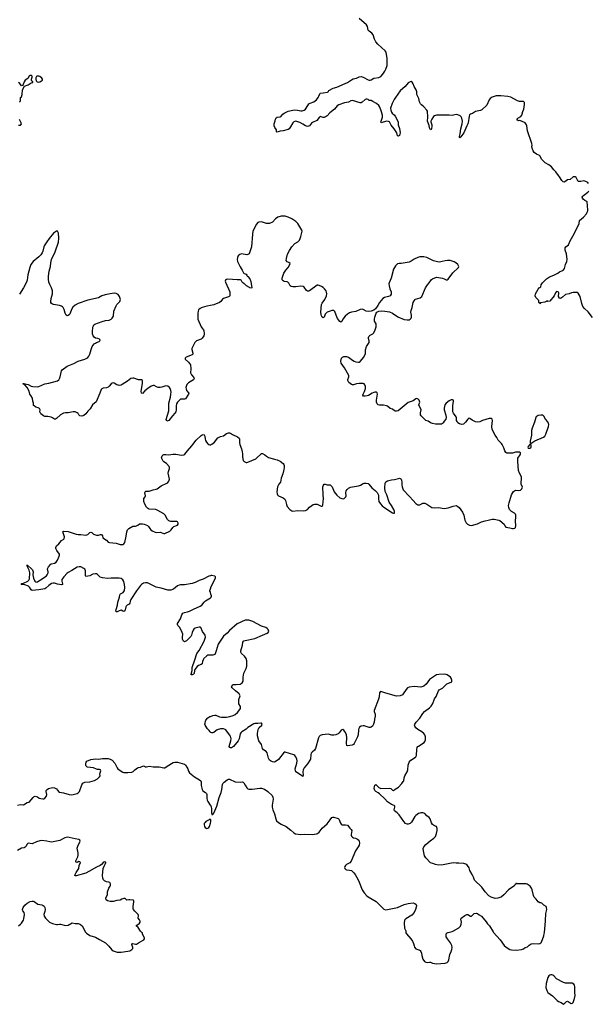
# Model space of a CAD drawing. Header units: inches. Extents: x 1933542 to 2138349, y 524876 to 666658.
# Tile 18 of 81: x 2006096 to 2017739, y 558527 to 578706. Entities that reach past the tile are written whole.
import ezdxf

# ---------------------------------------------------------------- set-up
doc = ezdxf.new("R2010")
doc.units = ezdxf.units.IN
doc.header["$MEASUREMENT"] = 0
for name, color, linetype in [('C0505', 7, 'Continuous'), ('C0506', 7, 'Continuous'), ('C0507', 7, 'Continuous'), ('C0515', 7, 'Continuous'), ('C0516', 7, 'Continuous'), ('C0517', 7, 'Continuous')]:
    doc.layers.add(name, color=color, linetype=linetype)

msp = doc.modelspace()

# ---------------------------------------------------------------- linework, layer by layer
at = {"layer": 'C0505', "color": 6, "elevation": 300}
msp.add_lwpolyline([(2007448, 560000), (2007465, 559985), (2007530, 559939), (2007650, 559903), (2007730, 559852), (2007850, 559789), (2007921, 559721), (2007983, 559643), (2008010, 559624), (2008050, 559607), (2008090, 559597), (2008170, 559595), (2008310, 559613), (2008350, 559624), (2008390, 559647), (2008411, 559670), (2008414, 559690), (2008392, 559750), (2008393, 559767), (2008410, 559773), (2008470, 559759), (2008490, 559761), (2008530, 559790), (2008635, 559850), (2008649, 559870), (2008649, 559890), (2008614, 559954), (2008608, 559970), (2008608, 559990), (2008596, 560000)], dxfattribs=at)
at = {"layer": 'C0506', "color": 6, "elevation": 300}
for points in [[(2010000, 567311), (2009970, 567303), (2009850, 567240), (2009770, 567216), (2009689, 567171), (2009630, 567150), (2009473, 567127), (2009390, 567124), (2009362, 567118), (2009330, 567103), (2009245, 567035), (2009188, 567012), (2009130, 567016), (2008990, 567057), (2008890, 567074), (2008770, 567139), (2008710, 567163), (2008670, 567166), (2008630, 567156), (2008590, 567133), (2008569, 567111), (2008490, 567003), (2008370, 566824), (2008355, 566790), (2008348, 566750), (2008338, 566730), (2008295, 566705), (2008278, 566690), (2008268, 566670), (2008258, 566610), (2008250, 566590), (2008230, 566577), (2008210, 566581), (2008170, 566603), (2008130, 566593), (2008090, 566572), (2008073, 566573), (2008067, 566587), (2008070, 566619), (2008095, 566705), (2008103, 566770), (2008136, 566870), (2008144, 566916), (2008150, 566930), (2008161, 566939), (2008214, 566970), (2008231, 566989), (2008239, 567010), (2008247, 567070), (2008243, 567130), (2008226, 567190), (2008206, 567226), (2008171, 567251), (2008130, 567259), (2007970, 567263), (2007890, 567252), (2007790, 567266), (2007743, 567283), (2007720, 567300), (2007690, 567334), (2007670, 567346), (2007650, 567349), (2007590, 567340), (2007530, 567310), (2007450, 567297), (2007442, 567310), (2007441, 567410), (2007430, 567446), (2007410, 567462), (2007350, 567490), (2007310, 567494), (2007270, 567489), (2007164, 567416), (2007090, 567378), (2007070, 567362), (2006998, 567290), (2006961, 567230), (2006958, 567198), (2006973, 567147), (2006969, 567131), (2006954, 567126), (2006870, 567140), (2006810, 567158), (2006782, 567158), (2006750, 567148), (2006691, 567110), (2006630, 567053), (2006610, 567042), (2006490, 567019), (2006351, 567011), (2006330, 567018), (2006298, 567078), (2006278, 567098), (2006201, 567121), (2006126, 567130), (2006137, 567150), (2006170, 567160), (2006259, 567201), (2006280, 567220), (2006294, 567246), (2006304, 567370), (2006286, 567426), (2006252, 567490), (2006247, 567513), (2006250, 567531), (2006255, 567515), (2006270, 567510), (2006330, 567461), (2006358, 567430), (2006369, 567390), (2006365, 567330), (2006379, 567259), (2006402, 567202), (2006423, 567183), (2006450, 567180), (2006470, 567189), (2006554, 567250), (2006627, 567293), (2006645, 567310), (2006659, 567330), (2006676, 567370), (2006677, 567390), (2006667, 567450), (2006684, 567490), (2006736, 567544), (2006750, 567552), (2006810, 567568), (2006841, 567590), (2006870, 567628), (2006905, 567710), (2006911, 567730), (2006908, 567750), (2006853, 567830), (2006833, 567870), (2006833, 567890), (2006850, 567922), (2006898, 567962), (2006950, 568030), (2006998, 568062), (2007007, 568073), (2007012, 568110), (2006979, 568210), (2006990, 568226), (2007090, 568215), (2007210, 568179), (2007250, 568162), (2007294, 568154), (2007350, 568153), (2007450, 568142), (2007490, 568157), (2007530, 568194), (2007550, 568203), (2007570, 568199), (2007610, 568165), (2007670, 568140), (2007710, 568144), (2007750, 568158), (2007770, 568156), (2007790, 568131), (2007800, 568090), (2007870, 568038), (2007910, 567999), (2007931, 567991), (2008070, 567978), (2008150, 567950), (2008190, 567948), (2008210, 567952), (2008230, 567962), (2008249, 567991), (2008278, 568122), (2008287, 568213), (2008300, 568250), (2008330, 568281), (2008410, 568324), (2008430, 568329), (2008467, 568327), (2008490, 568331), (2008516, 568344), (2008550, 568372), (2008570, 568376), (2008610, 568375), (2008646, 568366), (2008710, 568337), (2008730, 568319), (2008757, 568277), (2008783, 568250), (2008810, 568232), (2008870, 568204), (2008897, 568197), (2008970, 568200), (2009050, 568176), (2009070, 568177), (2009170, 568225), (2009197, 568250), (2009230, 568299), (2009250, 568320), (2009329, 568350), (2009338, 568370), (2009341, 568390), (2009330, 568413), (2009310, 568422), (2009290, 568425), (2009190, 568423), (2009150, 568435), (2009121, 568461), (2009074, 568550), (2009050, 568576), (2008925, 568650), (2008885, 568665), (2008750, 568673), (2008730, 568679), (2008710, 568692), (2008690, 568717), (2008657, 568777), (2008638, 568830), (2008640, 568890), (2008663, 568930), (2008669, 568950), (2008660, 569010), (2008663, 569030), (2008670, 569040), (2008679, 569042), (2008750, 569041), (2008830, 569071), (2008890, 569084), (2008910, 569094), (2008990, 569154), (2009110, 569208), (2009130, 569222), (2009152, 569250), (2009162, 569290), (2009135, 569410), (2009141, 569450), (2009162, 569510), (2009164, 569530), (2009156, 569550), (2009101, 569610), (2009045, 569645), (2009030, 569661), (2009001, 569730), (2009003, 569750), (2009014, 569770), (2009030, 569785), (2009050, 569793), (2009090, 569796), (2009150, 569790), (2009230, 569804), (2009290, 569801), (2009410, 569780), (2009454, 569786), (2009477, 569803), (2009530, 569870), (2009620, 569970), (2009642, 570000)], [(2009971, 570000), (2009990, 569994), (2010000, 569995)], [(2010000, 566977), (2009988, 566990), (2009988, 567010), (2010000, 567045)], [(2010000, 565681), (2009970, 565685), (2009950, 565683), (2009926, 565670), (2009867, 565613), (2009850, 565590), (2009839, 565550), (2009835, 565510), (2009830, 565502), (2009814, 565490), (2009755, 565470), (2009732, 565450), (2009681, 565390), (2009673, 565370), (2009667, 565310), (2009656, 565290), (2009630, 565278), (2009610, 565281), (2009606, 565290), (2009626, 565370), (2009627, 565433), (2009680, 565590), (2009725, 565715), (2009770, 565780), (2009870, 565971), (2009897, 566050), (2009894, 566090), (2009838, 566170), (2009807, 566247), (2009790, 566254), (2009770, 566254), (2009690, 566238), (2009670, 566227), (2009647, 566193), (2009628, 566150), (2009613, 566090), (2009598, 566062), (2009510, 565973), (2009470, 565958), (2009449, 565969), (2009427, 566010), (2009426, 566050), (2009436, 566110), (2009425, 566150), (2009372, 566250), (2009331, 566290), (2009326, 566310), (2009329, 566330), (2009387, 566430), (2009417, 566510), (2009439, 566541), (2009470, 566557), (2009530, 566568), (2009570, 566581), (2009654, 566626), (2009790, 566685), (2009822, 566710), (2009872, 566768), (2009903, 566797), (2010000, 566860)], [(2010000, 564105), (2009994, 564110), (2009976, 564136), (2009939, 564170), (2009890, 564245), (2009886, 564270), (2009895, 564290), (2009897, 564330), (2009906, 564350), (2009945, 564395), (2009990, 564422), (2010000, 564426)], [(2006052, 562608), (2006110, 562625), (2006170, 562616), (2006250, 562665), (2006290, 562671), (2006370, 562765), (2006390, 562784), (2006410, 562790), (2006457, 562777), (2006495, 562755), (2006530, 562743), (2006570, 562735), (2006590, 562740), (2006610, 562753), (2006642, 562790), (2006650, 562830), (2006634, 562890), (2006640, 562910), (2006656, 562930), (2006687, 562950), (2006770, 562969), (2006810, 562963), (2006850, 562944), (2006890, 562890), (2006910, 562877), (2006990, 562864), (2007110, 562824), (2007150, 562820), (2007190, 562825), (2007270, 562847), (2007290, 562858), (2007317, 562890), (2007370, 563026), (2007390, 563058), (2007430, 563078), (2007530, 563088), (2007625, 563115), (2007689, 563150), (2007731, 563189), (2007741, 563210), (2007738, 563250), (2007758, 563310), (2007750, 563334), (2007730, 563341), (2007690, 563341), (2007670, 563345), (2007610, 563375), (2007481, 563390), (2007470, 563394), (2007455, 563410), (2007448, 563430), (2007451, 563470), (2007457, 563490), (2007470, 563510), (2007550, 563541), (2007650, 563559), (2007710, 563552), (2007790, 563566), (2007906, 563566), (2007950, 563552), (2007990, 563530), (2008046, 563466), (2008067, 563430), (2008088, 563370), (2008103, 563350), (2008130, 563329), (2008206, 563286), (2008230, 563278), (2008310, 563277), (2008395, 563285), (2008422, 563298), (2008452, 563330), (2008509, 563371), (2008530, 563380), (2008570, 563385), (2008630, 563413), (2008650, 563410), (2008670, 563396), (2008690, 563393), (2008716, 563404), (2008751, 563409), (2008830, 563395), (2008952, 563392), (2009050, 563370), (2009070, 563374), (2009116, 563410), (2009240, 563480), (2009270, 563490), (2009329, 563489), (2009470, 563450), (2009492, 563432), (2009520, 563390), (2009536, 563356), (2009550, 563308), (2009570, 563270), (2009672, 563192), (2009780, 563130), (2009805, 563105), (2009812, 563090), (2009814, 563010), (2009829, 562930), (2009845, 562905), (2009899, 562870), (2009918, 562850), (2009926, 562830), (2009926, 562750), (2009933, 562713), (2009950, 562680), (2009999, 562610), (2010000, 562609)], [(2010000, 562315), (2009990, 562322), (2009974, 562306), (2009910, 562272), (2009890, 562255), (2009875, 562230), (2009871, 562211), (2009881, 562170), (2009896, 562150), (2009930, 562131), (2009950, 562136), (2009970, 562151), (2009979, 562170), (2010000, 562239)], [(2008596, 560000), (2008566, 560026), (2008522, 560102), (2008488, 560130), (2008490, 560150), (2008510, 560157), (2008550, 560191), (2008562, 560210), (2008562, 560230), (2008550, 560256), (2008519, 560290), (2008528, 560350), (2008522, 560370), (2008504, 560390), (2008450, 560433), (2008426, 560470), (2008420, 560490), (2008420, 560530), (2008435, 560630), (2008432, 560652), (2008419, 560659), (2008350, 560671), (2008330, 560670), (2008290, 560658), (2008252, 560692), (2008230, 560696), (2008190, 560685), (2008150, 560662), (2008085, 560655), (2008008, 560632), (2007950, 560633), (2007919, 560639), (2007890, 560650), (2007867, 560670), (2007859, 560690), (2007860, 560710), (2007890, 560770), (2007894, 560830), (2007923, 560910), (2007951, 560949), (2007957, 560970), (2007955, 560995), (2007940, 561020), (2007924, 561030), (2007870, 561040), (2007830, 561057), (2007810, 561077), (2007796, 561110), (2007794, 561166), (2007808, 561312), (2007823, 561357), (2007855, 561410), (2007862, 561430), (2007857, 561437), (2007830, 561449), (2007810, 561442), (2007768, 561392), (2007743, 561370), (2007670, 561338), (2007508, 561252), (2007450, 561212), (2007250, 561157), (2007237, 561157), (2007225, 561165), (2007231, 561190), (2007251, 561230), (2007308, 561310), (2007310, 561370), (2007338, 561430), (2007329, 561449), (2007309, 561451), (2007270, 561436), (2007250, 561439), (2007242, 561450), (2007246, 561470), (2007285, 561550), (2007294, 561586), (2007295, 561630), (2007276, 561690), (2007274, 561726), (2007295, 561785), (2007330, 561850), (2007334, 561870), (2007329, 561890), (2007304, 561904), (2007230, 561916), (2007110, 561946), (2007070, 561949), (2007023, 561937), (2006914, 561886), (2006750, 561852), (2006710, 561854), (2006650, 561873), (2006550, 561882), (2006510, 561880), (2006442, 561858), (2006350, 561815), (2006270, 561828), (2006250, 561810), (2006222, 561758), (2006210, 561745), (2006190, 561734), (2006130, 561725), (2006050, 561680)], [(2006070, 560136), (2006110, 560168), (2006130, 560190), (2006170, 560250), (2006180, 560280), (2006197, 560370), (2006189, 560410), (2006162, 560442), (2006155, 560455), (2006152, 560470), (2006168, 560512), (2006202, 560558), (2006250, 560598), (2006309, 560631), (2006350, 560641), (2006370, 560641), (2006395, 560635), (2006470, 560580), (2006550, 560566), (2006575, 560555), (2006597, 560537), (2006612, 560510), (2006616, 560470), (2006610, 560430), (2006590, 560370), (2006598, 560330), (2006624, 560290), (2006704, 560210), (2006770, 560182), (2006850, 560163), (2006870, 560160), (2006910, 560170), (2006930, 560169), (2007030, 560142), (2007090, 560147), (2007170, 560197), (2007230, 560185), (2007290, 560183), (2007314, 560174), (2007340, 560160), (2007373, 560133), (2007400, 560090), (2007437, 560010), (2007448, 560000)]]:
    msp.add_lwpolyline(points, dxfattribs=at)
at = {"layer": 'C0507', "color": 6, "elevation": 300}
for points in [[(2006090, 577015), (2006105, 577030), (2006114, 577050), (2006109, 577090), (2006115, 577110), (2006132, 577128), (2006149, 577170), (2006154, 577270), (2006195, 577345), (2006270, 577374), (2006330, 577414), (2006362, 577418), (2006366, 577430), (2006347, 577447), (2006338, 577470), (2006338, 577490), (2006354, 577526), (2006354, 577550), (2006330, 577565), (2006310, 577565), (2006291, 577550), (2006259, 577501), (2006210, 577469), (2006187, 577430), (2006165, 577375), (2006150, 577358), (2006130, 577349), (2006097, 577397), (2006070, 577420)], [(2006070, 576548), (2006110, 576544), (2006122, 576550), (2006129, 576570), (2006125, 576590), (2006090, 576659)], [(2010000, 572851), (2009930, 572837), (2009833, 572810), (2009790, 572790), (2009759, 572761), (2009748, 572732), (2009743, 572690), (2009742, 572610), (2009746, 572570), (2009813, 572410), (2009824, 572390), (2009859, 572350), (2009868, 572330), (2009875, 572275), (2009873, 572250), (2009865, 572230), (2009830, 572177), (2009810, 572158), (2009718, 572122), (2009684, 572090), (2009622, 571970), (2009617, 571950), (2009642, 571870), (2009640, 571850), (2009630, 571836), (2009507, 571790), (2009483, 571770), (2009486, 571750), (2009550, 571686), (2009594, 571630), (2009599, 571550), (2009595, 571470), (2009613, 571430), (2009660, 571370), (2009669, 571350), (2009654, 571326), (2009550, 571264), (2009518, 571230), (2009508, 571210), (2009499, 571170), (2009502, 571142), (2009514, 571110), (2009556, 571050), (2009555, 571030), (2009490, 570934), (2009470, 570927), (2009410, 570932), (2009390, 570926), (2009365, 570910), (2009330, 570870), (2009309, 570830), (2009298, 570790), (2009298, 570710), (2009290, 570668), (2009270, 570640), (2009223, 570590), (2009151, 570490), (2009110, 570475), (2009099, 570490), (2009097, 570510), (2009146, 570690), (2009149, 570850), (2009182, 570970), (2009193, 571030), (2009194, 571070), (2009189, 571109), (2009174, 571150), (2009161, 571170), (2009130, 571198), (2009090, 571204), (2009006, 571174), (2008970, 571168), (2008930, 571169), (2008900, 571180), (2008850, 571206), (2008830, 571210), (2008790, 571195), (2008722, 571150), (2008661, 571099), (2008610, 571044), (2008590, 571050), (2008586, 571090), (2008613, 571253), (2008611, 571311), (2008590, 571322), (2008530, 571323), (2008430, 571361), (2008410, 571362), (2008370, 571350), (2008303, 571297), (2008193, 571227), (2008170, 571218), (2008130, 571211), (2008110, 571214), (2008084, 571224), (2008030, 571258), (2008010, 571263), (2007990, 571260), (2007970, 571246), (2007930, 571193), (2007905, 571175), (2007870, 571161), (2007805, 571155), (2007777, 571143), (2007766, 571130), (2007738, 571050), (2007664, 570876), (2007586, 570810), (2007539, 570730), (2007494, 570686), (2007450, 570628), (2007409, 570591), (2007370, 570581), (2007330, 570588), (2007305, 570610), (2007290, 570633), (2007270, 570651), (2007230, 570667), (2007190, 570669), (2007090, 570651), (2007030, 570649), (2006990, 570642), (2006930, 570610), (2006850, 570533), (2006830, 570520), (2006810, 570522), (2006767, 570547), (2006738, 570558), (2006670, 570573), (2006610, 570577), (2006584, 570590), (2006530, 570630), (2006521, 570641), (2006511, 570670), (2006513, 570713), (2006499, 570739), (2006473, 570753), (2006424, 570764), (2006390, 570790), (2006381, 570801), (2006376, 570810), (2006376, 570850), (2006364, 570890), (2006360, 570950), (2006325, 571005), (2006302, 571030), (2006290, 571090), (2006251, 571170), (2006200, 571220), (2006170, 571230), (2006167, 571250), (2006182, 571250), (2006201, 571241), (2006270, 571231), (2006330, 571198), (2006367, 571187), (2006470, 571184), (2006490, 571189), (2006610, 571243), (2006690, 571255), (2006870, 571306), (2006895, 571325), (2006917, 571363), (2006926, 571390), (2006949, 571510), (2006963, 571530), (2007070, 571602), (2007202, 571658), (2007293, 571707), (2007430, 571748), (2007470, 571768), (2007490, 571784), (2007514, 571810), (2007532, 571848), (2007559, 571950), (2007582, 572010), (2007601, 572039), (2007620, 572060), (2007650, 572080), (2007670, 572093), (2007722, 572110), (2007741, 572130), (2007738, 572150), (2007730, 572156), (2007695, 572170), (2007650, 572180), (2007620, 572200), (2007599, 572230), (2007586, 572270), (2007584, 572310), (2007595, 572405), (2007605, 572435), (2007616, 572450), (2007637, 572463), (2007781, 572519), (2007850, 572539), (2007930, 572549), (2007968, 572572), (2007990, 572592), (2008016, 572630), (2008020, 572730), (2008070, 572845), (2008087, 572870), (2008143, 572930), (2008154, 572950), (2008159, 572970), (2008156, 572990), (2008139, 573030), (2008110, 573071), (2008070, 573094), (2008030, 573100), (2007950, 573091), (2007843, 573070), (2007776, 573044), (2007710, 573008), (2007490, 572958), (2007295, 572890), (2007230, 572856), (2007184, 572816), (2007155, 572770), (2007127, 572690), (2007114, 572666), (2007090, 572643), (2007070, 572637), (2007047, 572650), (2007028, 572690), (2007005, 572770), (2006986, 572806), (2006970, 572822), (2006950, 572835), (2006910, 572851), (2006790, 572866), (2006770, 572873), (2006746, 572890), (2006732, 572910), (2006730, 572930), (2006739, 572990), (2006766, 573090), (2006770, 573150), (2006748, 573210), (2006710, 573278), (2006690, 573330), (2006684, 573390), (2006687, 573450), (2006702, 573550), (2006729, 573650), (2006735, 573725), (2006748, 573790), (2006824, 573950), (2006893, 574150), (2006898, 574230), (2006892, 574330), (2006870, 574375), (2006850, 574374), (2006790, 574329), (2006697, 574223), (2006650, 574156), (2006599, 574070), (2006590, 574050), (2006570, 573963), (2006556, 573930), (2006530, 573888), (2006490, 573846), (2006369, 573751), (2006325, 573690), (2006301, 573630), (2006264, 573476), (2006249, 573370), (2006236, 573330), (2006173, 573210), (2006090, 573078)], [(2009642, 570000), (2009708, 570090), (2009810, 570185), (2009830, 570197), (2009850, 570202), (2009870, 570195), (2009889, 570170), (2009894, 570110), (2009903, 570083), (2009921, 570050), (2009950, 570014), (2009970, 570000), (2009971, 570000)]]:
    msp.add_lwpolyline(points, dxfattribs=at)
msp.add_lwpolyline([(2006448, 577552), (2006437, 577543), (2006427, 577513), (2006427, 577487), (2006434, 577454), (2006452, 577430), (2006490, 577425), (2006510, 577431), (2006542, 577450), (2006559, 577470), (2006559, 577490), (2006549, 577510), (2006510, 577541), (2006486, 577550)], close=True, dxfattribs=at)
at = {"layer": 'C0515', "color": 6, "elevation": 300}
for points in [[(2014004, 560000), (2014004, 559990), (2014013, 559973), (2014107, 559870), (2014141, 559821), (2014163, 559770), (2014170, 559722), (2014179, 559699), (2014210, 559667), (2014270, 559645), (2014295, 559630), (2014313, 559610), (2014326, 559574), (2014331, 559530), (2014353, 559453), (2014384, 559404), (2014410, 559391), (2014450, 559383), (2014490, 559392), (2014510, 559390), (2014551, 559370), (2014630, 559359), (2014810, 559373), (2014850, 559387), (2014870, 559405), (2014882, 559438), (2014903, 559550), (2014934, 559610), (2014948, 559648), (2014951, 559690), (2014942, 559730), (2014918, 559790), (2014853, 559870), (2014830, 559910), (2014826, 559950), (2014830, 559970), (2014847, 559990), (2014862, 559998), (2014871, 560000)], [(2015797, 560000), (2015935, 559850), (2016013, 559733), (2016056, 559696), (2016133, 559653), (2016165, 559645), (2016270, 559637), (2016370, 559653), (2016410, 559667), (2016449, 559691), (2016493, 559707), (2016530, 559742), (2016570, 559765), (2016610, 559772), (2016711, 559769), (2016750, 559773), (2016770, 559787), (2016779, 559801), (2016826, 559930), (2016835, 559970), (2016840, 560000)]]:
    msp.add_lwpolyline(points, dxfattribs=at)
msp.add_lwpolyline([(2016990, 559133), (2016970, 559133), (2016950, 559126), (2016928, 559112), (2016910, 559075), (2016878, 558950), (2016870, 558870), (2016873, 558850), (2016890, 558810), (2016913, 558770), (2017003, 558703), (2017103, 558603), (2017130, 558583), (2017183, 558563), (2017230, 558527), (2017246, 558534), (2017266, 558554), (2017290, 558585), (2017310, 558591), (2017330, 558585), (2017390, 558546), (2017413, 558547), (2017430, 558562), (2017456, 558644), (2017467, 558710), (2017461, 558770), (2017461, 558890), (2017457, 558917), (2017440, 558940), (2017410, 558957), (2017290, 558959), (2017270, 558961), (2017230, 558975), (2017090, 559050), (2017030, 559112), (2017010, 559124)], close=True, dxfattribs=at)
at = {"layer": 'C0516', "color": 6, "elevation": 300}
for points in [[(2010000, 569995), (2010010, 569996), (2010018, 570000)], [(2010606, 570000), (2010639, 569910), (2010654, 569850), (2010658, 569810), (2010657, 569750), (2010670, 569671), (2010690, 569653), (2010730, 569633), (2010750, 569630), (2010770, 569636), (2010930, 569708), (2010954, 569726), (2011030, 569804), (2011050, 569816), (2011070, 569818), (2011117, 569790), (2011150, 569762), (2011190, 569736), (2011310, 569699), (2011370, 569685), (2011430, 569655), (2011490, 569610), (2011503, 569590), (2011508, 569568), (2011510, 569530), (2011506, 569490), (2011482, 569398), (2011452, 569310), (2011434, 569226), (2011404, 569190), (2011376, 569130), (2011364, 569030), (2011366, 568990), (2011375, 568970), (2011397, 568950), (2011490, 568910), (2011522, 568882), (2011539, 568850), (2011557, 568770), (2011570, 568730), (2011630, 568668), (2011670, 568640), (2011690, 568636), (2011790, 568648), (2011910, 568642), (2011950, 568645), (2011990, 568665), (2012030, 568714), (2012075, 568750), (2012108, 568770), (2012130, 568776), (2012190, 568776), (2012270, 568739), (2012290, 568735), (2012299, 568741), (2012306, 568754), (2012318, 568890), (2012311, 568970), (2012306, 569130), (2012314, 569166), (2012330, 569190), (2012350, 569189), (2012390, 569174), (2012450, 569170), (2012470, 569160), (2012492, 569130), (2012535, 569030), (2012590, 568964), (2012651, 568910), (2012690, 568893), (2012730, 568888), (2012750, 568901), (2012773, 568930), (2012778, 568950), (2012777, 569010), (2012783, 569050), (2012800, 569080), (2012830, 569106), (2012870, 569126), (2013030, 569153), (2013073, 569167), (2013130, 569200), (2013150, 569206), (2013190, 569209), (2013230, 569200), (2013248, 569188), (2013309, 569109), (2013377, 569057), (2013416, 569016), (2013443, 568963), (2013445, 568885), (2013453, 568833), (2013481, 568781), (2013520, 568740), (2013550, 568716), (2013730, 568599), (2013750, 568591), (2013768, 568592), (2013772, 568608), (2013769, 568630), (2013755, 568670), (2013711, 568750), (2013661, 568821), (2013611, 568970), (2013579, 569039), (2013571, 569110), (2013577, 569210), (2013590, 569234), (2013630, 569258), (2013710, 569276), (2013770, 569280), (2013850, 569305), (2013870, 569307), (2013899, 569299), (2013909, 569289), (2013917, 569270), (2013923, 569230), (2013923, 569170), (2013928, 569130), (2013938, 569090), (2013949, 569070), (2014077, 568937), (2014150, 568852), (2014210, 568794), (2014250, 568764), (2014270, 568761), (2014290, 568765), (2014350, 568797), (2014390, 568797), (2014430, 568778), (2014532, 568712), (2014585, 568705), (2014670, 568707), (2014790, 568688), (2014870, 568700), (2014970, 568739), (2015030, 568747), (2015044, 568744), (2015070, 568732), (2015092, 568712), (2015162, 568610), (2015189, 568550), (2015212, 568452), (2015235, 568395), (2015265, 568365), (2015305, 568345), (2015350, 568340), (2015470, 568377), (2015550, 568417), (2015630, 568438), (2015690, 568446), (2015769, 568470), (2015810, 568469), (2015910, 568451), (2015930, 568442), (2016013, 568370), (2016032, 568330), (2016050, 568307), (2016130, 568295), (2016190, 568277), (2016210, 568275), (2016237, 568283), (2016250, 568298), (2016257, 568330), (2016246, 568434), (2016256, 568510), (2016255, 568550), (2016247, 568570), (2016230, 568590), (2016168, 568630), (2016128, 568668), (2016110, 568709), (2016106, 568750), (2016116, 568804), (2016168, 568970), (2016206, 569034), (2016227, 569053), (2016250, 569062), (2016310, 569058), (2016350, 569066), (2016378, 569090), (2016395, 569125), (2016363, 569190), (2016368, 569330), (2016364, 569350), (2016333, 569410), (2016312, 569470), (2016294, 569650), (2016293, 569690), (2016298, 569722), (2016342, 569790), (2016351, 569810), (2016352, 569830), (2016330, 569842), (2016270, 569846), (2016250, 569843), (2016190, 569822), (2016130, 569823), (2016090, 569819), (2016070, 569822), (2016050, 569836), (2016030, 569870), (2016010, 569934), (2015978, 569998), (2015977, 570000)], [(2016543, 570000), (2016510, 569962), (2016504, 569944), (2016510, 569927), (2016550, 569924), (2016562, 569930), (2016569, 569950), (2016569, 569989), (2016558, 570000)], [(2010000, 567045), (2010015, 567090), (2010074, 567190), (2010105, 567270), (2010104, 567290), (2010090, 567304), (2010030, 567314), (2010010, 567314), (2010000, 567311)], [(2010000, 566860), (2010015, 566870), (2010022, 566890), (2010020, 566900), (2010007, 566933), (2010006, 566970), (2010000, 566977)], [(2010000, 564426), (2010050, 564446), (2010090, 564454), (2010114, 564450), (2010190, 564420), (2010230, 564411), (2010327, 564413), (2010396, 564424), (2010470, 564447), (2010510, 564469), (2010554, 564510), (2010604, 564570), (2010616, 564590), (2010620, 564610), (2010614, 564630), (2010586, 564686), (2010580, 564730), (2010586, 564774), (2010610, 564850), (2010605, 564865), (2010588, 564890), (2010512, 564950), (2010445, 565010), (2010436, 565030), (2010444, 565056), (2010462, 565078), (2010470, 565082), (2010530, 565080), (2010610, 565090), (2010650, 565117), (2010670, 565150), (2010670, 565230), (2010675, 565270), (2010688, 565312), (2010732, 565410), (2010744, 565456), (2010748, 565510), (2010745, 565565), (2010730, 565616), (2010701, 565661), (2010638, 565718), (2010630, 565730), (2010626, 565746), (2010627, 565770), (2010660, 565890), (2010668, 565950), (2010687, 565973), (2010710, 565984), (2010910, 566027), (2011069, 566090), (2011162, 566130), (2011184, 566150), (2011194, 566170), (2011193, 566190), (2011184, 566210), (2011164, 566230), (2011134, 566250), (2011050, 566276), (2010870, 566373), (2010790, 566397), (2010750, 566402), (2010710, 566397), (2010550, 566326), (2010395, 566190), (2010346, 566134), (2010269, 566070), (2010161, 565910), (2010116, 565770), (2010108, 565730), (2010090, 565697), (2010050, 565680), (2010010, 565679), (2010000, 565681)], [(2016840, 560000), (2016850, 560074), (2016863, 560230), (2016862, 560290), (2016870, 560334), (2016872, 560388), (2016889, 560470), (2016884, 560510), (2016873, 560533), (2016830, 560559), (2016790, 560597), (2016770, 560609), (2016750, 560609), (2016713, 560630), (2016670, 560684), (2016630, 560724), (2016616, 560756), (2016592, 560870), (2016578, 560910), (2016550, 560945), (2016510, 560978), (2016486, 560990), (2016470, 560995), (2016390, 560993), (2016290, 560998), (2016270, 561006), (2016258, 561002), (2016254, 560990), (2016238, 560982), (2016234, 560970), (2016212, 560950), (2016106, 560874), (2016010, 560769), (2015954, 560726), (2015930, 560714), (2015890, 560704), (2015830, 560696), (2015750, 560720), (2015704, 560750), (2015630, 560829), (2015561, 560930), (2015410, 561069), (2015390, 561130), (2015361, 561190), (2015315, 561270), (2015302, 561322), (2015264, 561370), (2015253, 561393), (2015190, 561410), (2015090, 561420), (2015030, 561420), (2014970, 561429), (2014770, 561383), (2014670, 561381), (2014609, 561389), (2014554, 561414), (2014510, 561424), (2014412, 561530), (2014386, 561570), (2014361, 561670), (2014359, 561721), (2014370, 561754), (2014410, 561804), (2014503, 561877), (2014579, 561930), (2014610, 561966), (2014634, 562030), (2014644, 562090), (2014646, 562130), (2014630, 562168), (2014590, 562182), (2014550, 562215), (2014530, 562248), (2014499, 562330), (2014478, 562358), (2014435, 562390), (2014390, 562434), (2014350, 562453), (2014310, 562452), (2014290, 562446), (2014265, 562435), (2014210, 562399), (2014190, 562377), (2014121, 562259), (2014090, 562230), (2014050, 562218), (2014030, 562219), (2013999, 562230), (2013961, 562270), (2013863, 562410), (2013823, 562450), (2013771, 562491), (2013763, 562510), (2013776, 562570), (2013774, 562590), (2013764, 562604), (2013710, 562624), (2013630, 562679), (2013575, 562735), (2013461, 562841), (2013438, 562858), (2013386, 562886), (2013367, 562910), (2013357, 562950), (2013359, 562990), (2013370, 563020), (2013390, 563030), (2013452, 562970), (2013489, 562949), (2013670, 562958), (2013695, 562950), (2013730, 562916), (2013750, 562912), (2013781, 562939), (2013850, 562980), (2013919, 563050), (2013951, 563090), (2013961, 563110), (2013971, 563170), (2013983, 563210), (2014028, 563292), (2014044, 563330), (2014051, 563429), (2014072, 563488), (2014105, 563530), (2014201, 563590), (2014215, 563605), (2014222, 563630), (2014227, 563750), (2014234, 563790), (2014247, 563810), (2014260, 563820), (2014375, 563890), (2014391, 563910), (2014403, 563950), (2014404, 564010), (2014392, 564052), (2014370, 564079), (2014330, 564114), (2014250, 564158), (2014208, 564190), (2014184, 564230), (2014183, 564250), (2014188, 564270), (2014213, 564307), (2014290, 564392), (2014353, 564490), (2014386, 564530), (2014490, 564601), (2014524, 564636), (2014556, 564690), (2014593, 564787), (2014622, 564838), (2014673, 564950), (2014688, 564970), (2014751, 565009), (2014842, 565098), (2014931, 565129), (2014942, 565138), (2014947, 565150), (2014948, 565170), (2014934, 565210), (2014914, 565230), (2014850, 565279), (2014828, 565288), (2014790, 565291), (2014675, 565285), (2014630, 565277), (2014590, 565254), (2014490, 565181), (2014418, 565090), (2014370, 565050), (2014310, 565028), (2014170, 565037), (2014070, 565026), (2014040, 565010), (2014010, 564982), (2013950, 564890), (2013932, 564870), (2013890, 564848), (2013810, 564840), (2013590, 564902), (2013490, 564935), (2013476, 564930), (2013460, 564910), (2013454, 564830), (2013442, 564778), (2013356, 564550), (2013356, 564530), (2013372, 564470), (2013375, 564430), (2013361, 564370), (2013353, 564307), (2013342, 564270), (2013320, 564230), (2013294, 564206), (2013270, 564198), (2013250, 564198), (2013150, 564232), (2013130, 564234), (2013090, 564228), (2013053, 564207), (2013039, 564181), (2013030, 564150), (2013025, 564050), (2013013, 564010), (2012962, 563910), (2012948, 563870), (2012931, 563849), (2012905, 563835), (2012810, 563824), (2012793, 563833), (2012787, 563873), (2012795, 563990), (2012785, 564050), (2012770, 564096), (2012750, 564127), (2012730, 564147), (2012710, 564156), (2012690, 564155), (2012676, 564144), (2012639, 564090), (2012618, 564070), (2012570, 564050), (2012530, 564044), (2012490, 564045), (2012410, 564064), (2012290, 564050), (2012246, 564034), (2012225, 564015), (2012212, 563988), (2012150, 563769), (2012130, 563737), (2012083, 563697), (2012065, 563675), (2012056, 563644), (2012052, 563548), (2011990, 563456), (2011923, 563370), (2011902, 563330), (2011893, 563290), (2011898, 563222), (2011890, 563198), (2011762, 563282), (2011751, 563291), (2011741, 563310), (2011739, 563350), (2011770, 563471), (2011775, 563515), (2011771, 563550), (2011750, 563601), (2011730, 563628), (2011710, 563641), (2011530, 563695), (2011510, 563693), (2011393, 563547), (2011330, 563495), (2011310, 563491), (2011270, 563498), (2011234, 563514), (2011212, 563532), (2011192, 563570), (2011164, 563684), (2011142, 563710), (2011085, 563745), (2011067, 563767), (2011044, 563850), (2010993, 563930), (2010964, 564030), (2010962, 564078), (2010978, 564162), (2011001, 564199), (2011053, 564250), (2011064, 564270), (2011050, 564289), (2011030, 564292), (2010970, 564281), (2010910, 564280), (2010890, 564274), (2010770, 564201), (2010730, 564168), (2010644, 564110), (2010623, 564090), (2010610, 564070), (2010589, 563970), (2010570, 563930), (2010472, 563808), (2010430, 563783), (2010410, 563781), (2010392, 563792), (2010388, 563810), (2010420, 563930), (2010423, 563970), (2010418, 563998), (2010410, 564024), (2010394, 564050), (2010320, 564150), (2010302, 564162), (2010270, 564173), (2010210, 564174), (2010139, 564150), (2010110, 564133), (2010070, 564100), (2010050, 564090), (2010030, 564089), (2010010, 564097), (2010000, 564105)], [(2010000, 562609), (2010014, 562574), (2010022, 562530), (2010025, 562445), (2010030, 562414), (2010050, 562418), (2010070, 562446), (2010131, 562590), (2010178, 562762), (2010222, 562870), (2010236, 562930), (2010250, 563030), (2010256, 563050), (2010281, 563079), (2010342, 563130), (2010370, 563142), (2010390, 563142), (2010510, 563089), (2010610, 563082), (2010650, 563084), (2010670, 563078), (2010684, 563064), (2010710, 563018), (2010750, 562965), (2010770, 562946), (2010790, 562939), (2010855, 562935), (2011010, 562957), (2011050, 562956), (2011110, 562938), (2011179, 562890), (2011263, 562803), (2011281, 562770), (2011286, 562730), (2011266, 562610), (2011266, 562570), (2011281, 562510), (2011315, 562430), (2011338, 562330), (2011356, 562290), (2011398, 562250), (2011450, 562216), (2011550, 562173), (2011650, 562097), (2011710, 562039), (2011744, 562024), (2011850, 562007), (2011930, 562014), (2012090, 562006), (2012170, 562020), (2012191, 562029), (2012225, 562055), (2012290, 562134), (2012390, 562226), (2012450, 562310), (2012490, 562352), (2012510, 562361), (2012530, 562361), (2012616, 562336), (2012627, 562327), (2012635, 562315), (2012656, 562250), (2012676, 562216), (2012690, 562207), (2012704, 562204), (2012770, 562206), (2012810, 562196), (2012856, 562136), (2012883, 562110), (2012894, 562090), (2012884, 562010), (2012886, 561990), (2012893, 561970), (2012908, 561950), (2012930, 561938), (2012970, 561929), (2013010, 561912), (2013038, 561890), (2013050, 561870), (2013055, 561830), (2013046, 561790), (2013026, 561754), (2012969, 561670), (2012881, 561459), (2012853, 561427), (2012791, 561390), (2012770, 561372), (2012753, 561350), (2012745, 561330), (2012751, 561310), (2012776, 561290), (2012790, 561283), (2012850, 561279), (2012887, 561267), (2012910, 561251), (2012940, 561220), (2012965, 561185), (2013020, 561090), (2013050, 561030), (2013110, 560870), (2013150, 560810), (2013205, 560750), (2013230, 560730), (2013394, 560634), (2013530, 560494), (2013555, 560475), (2013585, 560465), (2013628, 560468), (2013830, 560512), (2013970, 560570), (2014050, 560596), (2014150, 560605), (2014187, 560590), (2014211, 560570), (2014219, 560550), (2014216, 560516), (2014200, 560470), (2014170, 560405), (2014123, 560357), (2014000, 560280), (2013976, 560250), (2013968, 560190), (2013972, 560090), (2014004, 560030), (2014004, 560000)], [(2010000, 562239), (2010009, 562269), (2010009, 562309), (2010000, 562315)], [(2014871, 560000), (2014950, 560019), (2014977, 560030), (2015088, 560092), (2015119, 560130), (2015138, 560170), (2015140, 560210), (2015129, 560270), (2015133, 560290), (2015210, 560348), (2015250, 560367), (2015270, 560367), (2015330, 560335), (2015350, 560336), (2015404, 560390), (2015450, 560398), (2015471, 560390), (2015502, 560362), (2015550, 560330), (2015650, 560217), (2015676, 560176), (2015713, 560133), (2015788, 560010), (2015797, 560000)]]:
    msp.add_lwpolyline(points, dxfattribs=at)
at = {"layer": 'C0517', "color": 6}
for points, elevation in [([(2017742, 575350), (2017730, 575368), (2017686, 575390), (2017650, 575402), (2017588, 575388), (2017530, 575388), (2017488, 575470), (2017470, 575488), (2017430, 575488), (2017370, 575428), (2017313, 575427), (2017260, 575380), (2017250, 575378), (2017225, 575385), (2017195, 575410), (2017150, 575488), (2017128, 575510), (2017072, 575590), (2017030, 575630), (2016988, 575688), (2016933, 575733), (2016858, 575770), (2016784, 575850), (2016753, 575910), (2016741, 575921), (2016679, 575950), (2016630, 575985), (2016610, 576017), (2016589, 576070), (2016584, 576110), (2016590, 576130), (2016586, 576170), (2016567, 576210), (2016507, 576390), (2016497, 576430), (2016483, 576530), (2016474, 576550), (2016444, 576590), (2016370, 576626), (2016330, 576637), (2016310, 576633), (2016287, 576650), (2016279, 576670), (2016297, 576690), (2016355, 576725), (2016378, 576750), (2016397, 576823), (2016416, 576870), (2016435, 576970), (2016432, 577010), (2016410, 577027), (2016373, 577033), (2016330, 577032), (2016290, 577040), (2016150, 577116), (2016090, 577135), (2015950, 577149), (2015910, 577149), (2015850, 577143), (2015770, 577119), (2015730, 577090), (2015710, 577065), (2015663, 576957), (2015560, 576860), (2015535, 576845), (2015430, 576822), (2015370, 576785), (2015330, 576770), (2015307, 576753), (2015299, 576730), (2015280, 576590), (2015273, 576570), (2015249, 576530), (2015188, 576390), (2015130, 576304), (2015108, 576288), (2015102, 576290), (2015099, 576310), (2015114, 576366), (2015126, 576470), (2015159, 576570), (2015162, 576630), (2015150, 576689), (2015136, 576716), (2015116, 576736), (2015070, 576759), (2015030, 576762), (2014950, 576746), (2014888, 576752), (2014633, 576747), (2014587, 576733), (2014570, 576720), (2014534, 576670), (2014517, 576630), (2014516, 576610), (2014532, 576550), (2014535, 576515), (2014530, 576476), (2014521, 576459), (2014510, 576448), (2014490, 576488), (2014478, 576538), (2014446, 576630), (2014453, 576710), (2014447, 576830), (2014435, 576850), (2014370, 576920), (2014321, 576961), (2014302, 576982), (2014285, 577025), (2014267, 577090), (2014230, 577170), (2014226, 577230), (2014215, 577270), (2014174, 577334), (2014150, 577394), (2014130, 577426), (2014110, 577438), (2014090, 577436), (2014053, 577410), (2013986, 577334), (2013890, 577245), (2013789, 577110), (2013762, 577070), (2013725, 576990), (2013691, 576890), (2013694, 576850), (2013708, 576810), (2013723, 576790), (2013768, 576750), (2013784, 576730), (2013846, 576610), (2013846, 576550), (2013875, 576475), (2013889, 576390), (2013883, 576357), (2013870, 576330), (2013850, 576318), (2013830, 576329), (2013817, 576390), (2013762, 576470), (2013703, 576543), (2013670, 576610), (2013650, 576621), (2013610, 576624), (2013495, 576595), (2013490, 576610), (2013495, 576630), (2013528, 576710), (2013528, 576750), (2013495, 576835), (2013470, 576916), (2013451, 576950), (2013402, 576990), (2013330, 577032), (2013290, 577048), (2013249, 577049), (2013228, 577070), (2013210, 577079), (2013190, 577080), (2013170, 577072), (2013110, 577017), (2013090, 577005), (2013070, 577005), (2012910, 577050), (2012878, 577042), (2012830, 577017), (2012750, 577002), (2012630, 576963), (2012599, 576941), (2012541, 576870), (2012443, 576797), (2012390, 576736), (2012370, 576720), (2012330, 576703), (2012310, 576704), (2012250, 576721), (2012230, 576705), (2012179, 576641), (2012090, 576602), (2012070, 576585), (2012030, 576533), (2012010, 576521), (2011990, 576519), (2011950, 576528), (2011890, 576567), (2011830, 576598), (2011750, 576624), (2011730, 576621), (2011710, 576610), (2011690, 576590), (2011642, 576510), (2011611, 576470), (2011590, 576454), (2011490, 576430), (2011430, 576423), (2011370, 576403), (2011354, 576410), (2011351, 576450), (2011319, 576499), (2011307, 576533), (2011309, 576570), (2011325, 576635), (2011337, 576670), (2011350, 576692), (2011370, 576706), (2011430, 576716), (2011450, 576729), (2011487, 576770), (2011512, 576790), (2011590, 576829), (2011690, 576855), (2011730, 576860), (2011787, 576853), (2011850, 576836), (2011882, 576838), (2011921, 576850), (2011947, 576870), (2011963, 576890), (2012019, 576981), (2012044, 576996), (2012120, 577020), (2012170, 577061), (2012209, 577110), (2012223, 577137), (2012240, 577190), (2012250, 577200), (2012310, 577205), (2012399, 577221), (2012411, 577229), (2012427, 577253), (2012514, 577306), (2012590, 577325), (2012637, 577343), (2012710, 577379), (2012810, 577419), (2012890, 577473), (2012927, 577493), (2012990, 577511), (2013050, 577536), (2013090, 577539), (2013130, 577531), (2013230, 577474), (2013250, 577467), (2013270, 577467), (2013290, 577473), (2013350, 577506), (2013450, 577521), (2013490, 577541), (2013532, 577588), (2013571, 577649), (2013590, 577690), (2013617, 577770), (2013622, 577802), (2013623, 577910), (2013599, 578039), (2013578, 578070), (2013430, 578204), (2013390, 578254), (2013358, 578310), (2013336, 578396), (2013307, 578427), (2013250, 578470), (2013234, 578490), (2013216, 578570), (2013199, 578599), (2013048, 578730)], 200), ([(2017826, 572606), (2017739, 572719), (2017659, 572790), (2017630, 572826), (2017608, 572888), (2017574, 573030), (2017530, 573099), (2017510, 573117), (2017430, 573115), (2017394, 573106), (2017350, 573087), (2017270, 573072), (2017210, 573019), (2017170, 572994), (2017150, 572999), (2017129, 573030), (2017137, 573110), (2017130, 573122), (2017118, 573130), (2017090, 573133), (2017066, 573110), (2017041, 573050), (2016950, 572935), (2016910, 572928), (2016890, 572946), (2016874, 572930), (2016850, 572918), (2016758, 572902), (2016750, 572886), (2016742, 572902), (2016726, 572910), (2016726, 572950), (2016668, 573010), (2016650, 573046), (2016660, 573090), (2016714, 573186), (2016732, 573208), (2016750, 573215), (2016765, 573230), (2016777, 573270), (2016801, 573310), (2016885, 573395), (2016944, 573436), (2017035, 573470), (2017117, 573510), (2017150, 573541), (2017210, 573563), (2017230, 573577), (2017250, 573608), (2017274, 573686), (2017301, 573750), (2017309, 573790), (2017293, 573910), (2017266, 573986), (2017267, 574030), (2017279, 574050), (2017335, 574090), (2017370, 574177), (2017450, 574315), (2017551, 574529), (2017558, 574590), (2017639, 574661), (2017701, 574730), (2017719, 574761), (2017727, 574790), (2017728, 574810), (2017713, 574970), (2017710, 574977), (2017670, 574999), (2017633, 575030), (2017619, 575050), (2017616, 575070), (2017626, 575090), (2017638, 575102), (2017733, 575170), (2017749, 575190)], 200), ([(2015977, 570000), (2015962, 570022), (2015919, 570059), (2015892, 570090), (2015863, 570143), (2015830, 570190), (2015770, 570308), (2015762, 570370), (2015780, 570490), (2015770, 570519), (2015750, 570532), (2015730, 570536), (2015710, 570533), (2015573, 570493), (2015515, 570465), (2015470, 570457), (2015426, 570466), (2015360, 570500), (2015310, 570536), (2015290, 570538), (2015270, 570521), (2015223, 570457), (2015182, 570418), (2015150, 570407), (2015103, 570423), (2015066, 570446), (2015051, 570470), (2015043, 570490), (2015038, 570550), (2015032, 570570), (2014981, 570641), (2014968, 570670), (2014963, 570703), (2014963, 570790), (2014981, 570890), (2014978, 570910), (2014958, 570918), (2014930, 570915), (2014890, 570898), (2014830, 570845), (2014803, 570810), (2014788, 570748), (2014786, 570710), (2014824, 570604), (2014829, 570550), (2014819, 570521), (2014785, 570475), (2014770, 570446), (2014753, 570427), (2014730, 570419), (2014610, 570419), (2014550, 570429), (2014510, 570444), (2014457, 570477), (2014410, 570494), (2014389, 570509), (2014314, 570590), (2014304, 570610), (2014303, 570650), (2014314, 570710), (2014310, 570730), (2014273, 570790), (2014271, 570810), (2014286, 570870), (2014282, 570890), (2014274, 570910), (2014256, 570930), (2014230, 570942), (2014210, 570935), (2014150, 570898), (2014090, 570877), (2014050, 570858), (2013844, 570690), (2013810, 570680), (2013790, 570682), (2013771, 570691), (2013730, 570722), (2013681, 570741), (2013630, 570784), (2013610, 570794), (2013548, 570808), (2013466, 570806), (2013436, 570816), (2013418, 570830), (2013401, 570870), (2013399, 570910), (2013424, 571030), (2013416, 571056), (2013402, 571070), (2013370, 571075), (2013347, 571067), (2013310, 571050), (2013236, 571004), (2013210, 570996), (2013169, 570989), (2013133, 570993), (2013125, 571010), (2013129, 571030), (2013157, 571083), (2013176, 571150), (2013177, 571190), (2013164, 571224), (2013150, 571240), (2013130, 571250), (2013050, 571250), (2012990, 571244), (2012930, 571222), (2012910, 571221), (2012890, 571231), (2012837, 571270), (2012817, 571310), (2012817, 571330), (2012836, 571390), (2012833, 571413), (2012749, 571569), (2012675, 571670), (2012674, 571706), (2012688, 571770), (2012705, 571790), (2012730, 571804), (2012790, 571806), (2012830, 571793), (2012909, 571730), (2012946, 571706), (2012976, 571696), (2013030, 571689), (2013050, 571690), (2013070, 571702), (2013141, 571790), (2013175, 571865), (2013180, 571940), (2013198, 572010), (2013251, 572090), (2013255, 572110), (2013253, 572127), (2013238, 572170), (2013237, 572190), (2013245, 572210), (2013270, 572238), (2013330, 572270), (2013350, 572290), (2013377, 572350), (2013394, 572410), (2013397, 572450), (2013393, 572470), (2013364, 572530), (2013362, 572570), (2013370, 572611), (2013396, 572690), (2013409, 572711), (2013450, 572730), (2013510, 572739), (2013570, 572736), (2013670, 572718), (2013730, 572693), (2013838, 572618), (2013970, 572564), (2014030, 572552), (2014070, 572558), (2014090, 572569), (2014110, 572590), (2014117, 572610), (2014118, 572650), (2014108, 572710), (2014111, 572749), (2014135, 572810), (2014152, 572908), (2014170, 572945), (2014191, 572969), (2014204, 572976), (2014293, 573007), (2014330, 573030), (2014404, 573210), (2014446, 573274), (2014479, 573310), (2014530, 573383), (2014550, 573397), (2014634, 573426), (2014751, 573410), (2014790, 573398), (2014830, 573375), (2014850, 573374), (2014870, 573390), (2014965, 573515), (2015079, 573630), (2015089, 573650), (2015065, 573690), (2015024, 573724), (2014990, 573745), (2014910, 573770), (2014853, 573773), (2014810, 573766), (2014750, 573748), (2014690, 573740), (2014650, 573741), (2014570, 573763), (2014430, 573834), (2014370, 573847), (2014290, 573843), (2014250, 573832), (2014170, 573795), (2014110, 573755), (2014070, 573740), (2013910, 573710), (2013868, 573712), (2013835, 573705), (2013790, 573665), (2013749, 573590), (2013703, 573410), (2013658, 573310), (2013655, 573290), (2013659, 573250), (2013676, 573190), (2013700, 573130), (2013702, 573110), (2013699, 573081), (2013684, 573050), (2013650, 573030), (2013565, 573015), (2013530, 572991), (2013463, 572910), (2013432, 572848), (2013382, 572778), (2013347, 572753), (2013290, 572730), (2013230, 572724), (2013192, 572732), (2013130, 572770), (2013108, 572772), (2013070, 572765), (2012977, 572723), (2012890, 572715), (2012870, 572708), (2012850, 572700), (2012806, 572670), (2012757, 572630), (2012710, 572570), (2012690, 572521), (2012670, 572507), (2012650, 572521), (2012605, 572585), (2012574, 572650), (2012549, 572728), (2012530, 572744), (2012490, 572743), (2012450, 572735), (2012390, 572711), (2012368, 572692), (2012353, 572670), (2012327, 572613), (2012310, 572596), (2012290, 572610), (2012275, 572635), (2012267, 572667), (2012263, 572710), (2012279, 572870), (2012290, 572894), (2012341, 572970), (2012376, 573050), (2012385, 573090), (2012380, 573120), (2012368, 573150), (2012340, 573190), (2012310, 573218), (2012279, 573239), (2012230, 573261), (2012210, 573268), (2012190, 573264), (2012030, 573150), (2012010, 573142), (2011990, 573142), (2011970, 573154), (2011923, 573223), (2011900, 573240), (2011850, 573243), (2011750, 573230), (2011690, 573231), (2011657, 573237), (2011634, 573254), (2011607, 573307), (2011588, 573328), (2011570, 573337), (2011510, 573344), (2011490, 573355), (2011473, 573373), (2011468, 573390), (2011470, 573410), (2011488, 573472), (2011507, 573513), (2011542, 573570), (2011593, 573630), (2011630, 573690), (2011632, 573712), (2011608, 573728), (2011570, 573744), (2011555, 573770), (2011557, 573810), (2011582, 573898), (2011622, 573978), (2011670, 574050), (2011730, 574117), (2011790, 574156), (2011825, 574190), (2011840, 574220), (2011855, 574265), (2011877, 574370), (2011876, 574390), (2011791, 574531), (2011747, 574570), (2011670, 574624), (2011590, 574661), (2011530, 574678), (2011510, 574680), (2011450, 574681), (2011382, 574658), (2011335, 574625), (2011270, 574555), (2011210, 574531), (2011170, 574527), (2011150, 574531), (2011050, 574565), (2010990, 574559), (2010970, 574549), (2010942, 574518), (2010872, 574370), (2010860, 574310), (2010839, 574050), (2010830, 574009), (2010795, 573910), (2010770, 573891), (2010750, 573888), (2010635, 573905), (2010603, 573897), (2010570, 573869), (2010553, 573830), (2010546, 573794), (2010555, 573750), (2010610, 573639), (2010653, 573573), (2010679, 573519), (2010690, 573504), (2010735, 573490), (2010750, 573470), (2010751, 573451), (2010770, 573441), (2010810, 573393), (2010830, 573342), (2010850, 573208), (2010830, 573204), (2010811, 573209), (2010800, 573220), (2010741, 573250), (2010704, 573284), (2010689, 573290), (2010683, 573303), (2010668, 573310), (2010648, 573330), (2010630, 573370), (2010617, 573377), (2010550, 573372), (2010450, 573383), (2010354, 573386), (2010330, 573382), (2010310, 573370), (2010306, 573350), (2010309, 573330), (2010396, 573130), (2010401, 573070), (2010398, 573050), (2010386, 573034), (2010370, 573025), (2010267, 572993), (2010250, 572977), (2010216, 572930), (2010189, 572911), (2010070, 572865), (2010000, 572851)], 300), ([(2010018, 570000), (2010030, 570005), (2010087, 570050), (2010150, 570135), (2010210, 570166), (2010270, 570180), (2010330, 570223), (2010370, 570240), (2010390, 570241), (2010410, 570233), (2010450, 570202), (2010556, 570156), (2010587, 570130), (2010596, 570110), (2010594, 570034), (2010606, 570000)], 300), ([(2016558, 570000), (2016550, 570008), (2016543, 570000)], 300)]:
    msp.add_lwpolyline(points, dxfattribs=dict(at, elevation=elevation))
at = {"layer": 'C0517', "color": 6, "elevation": 300}
msp.add_lwpolyline([(2016770, 570604), (2016710, 570591), (2016673, 570570), (2016662, 570550), (2016640, 570460), (2016587, 570333), (2016576, 570290), (2016576, 570190), (2016551, 570070), (2016552, 570032), (2016562, 570022), (2016570, 570022), (2016583, 570037), (2016644, 570076), (2016824, 570150), (2016847, 570173), (2016869, 570211), (2016924, 570370), (2016928, 570410), (2016926, 570430), (2016910, 570467), (2016861, 570521), (2016830, 570581), (2016810, 570601)], close=True, dxfattribs=at)

doc.saveas('drawing.dxf')
